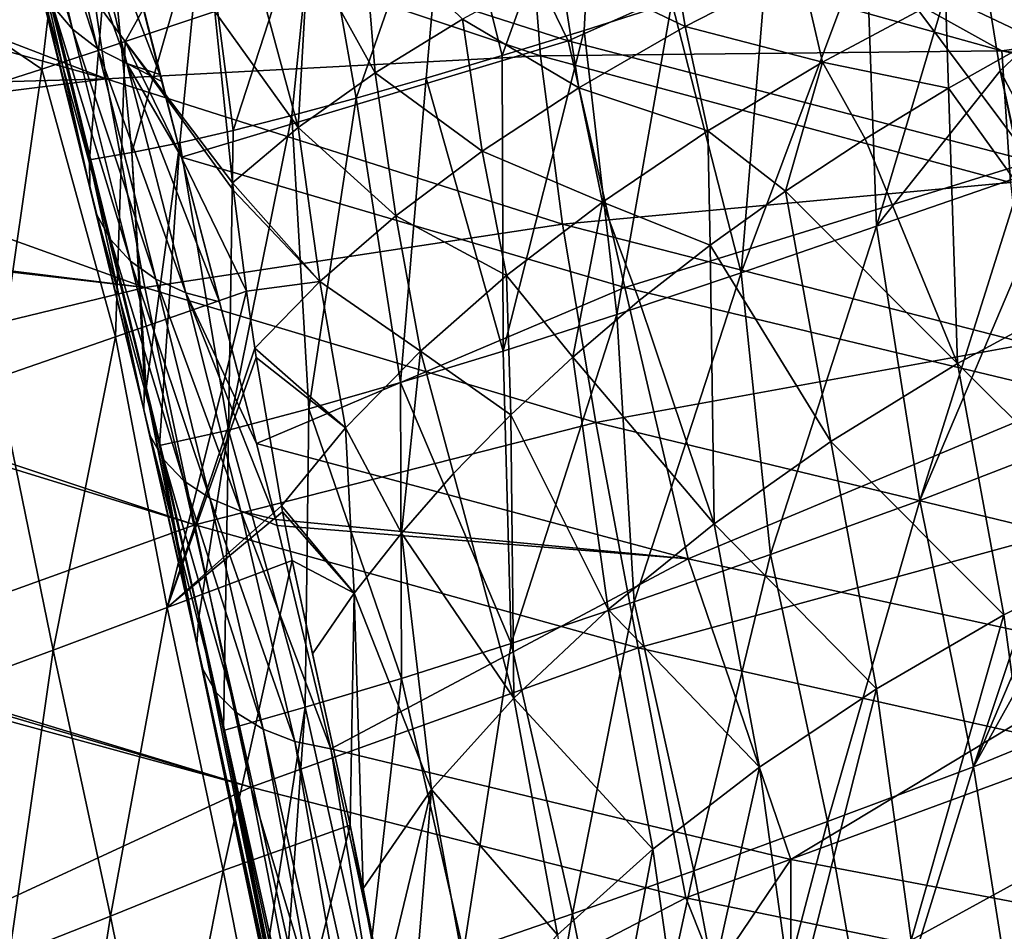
# Model space of a CAD drawing. Header units: metres. Extents: x -25 to 25, y -125 to 22.
# Tile 76 of 256: x -20.57 to -13.65, y -27.11 to -20.71. Entities that reach past the tile are written whole.
import ezdxf

# ---------------------------------------------------------------- set-up
doc = ezdxf.new("R2010")
doc.units = ezdxf.units.M
doc.layers.add('solid_500465', color=7, linetype='CONTINUOUS')

msp = doc.modelspace()

# ---------------------------------------------------------------- linework, layer by layer
at = {"layer": 'solid_500465'}
for points in [[(-20.692766, -19.106173, 13.404277), (-20.335728, -20.613768, 15.389064), (-20.197664, -20.775347, 15.230126)], [(-20.555746, -19.276665, 13.262897), (-20.692766, -19.106173, 13.404277), (-20.197664, -20.775347, 15.230126)], [(-17.563704, -19.424891, 27.46203), (-16.515165, -19.10829, 30.273106), (-17.179216, -20.961338, 28.554638)], [(-16.515165, -19.10829, 30.273106), (-16.604771, -20.784206, 30.090778), (-17.179216, -20.961338, 28.554638)], [(-16.515165, -19.10829, 30.273106), (-15.987821, -20.588179, 31.628696), (-16.604771, -20.784206, 30.090778)], [(-17.538073, -19.165718, 10.231566), (-19.899242, -19.836708, 13.22548), (-16.716639, -20.858299, 12.564669)], [(-14.746588, -19.983707, 9.797949), (-17.538073, -19.165718, 10.231566), (-16.716639, -20.858299, 12.564669)], [(-20.555746, -19.276665, 13.262897), (-20.197664, -20.775347, 15.230126), (-20.022451, -20.911512, 15.084558)], [(-20.382929, -19.422173, 13.133314), (-20.555746, -19.276665, 13.262897), (-20.022451, -20.911512, 15.084558)], [(-20.382929, -19.422173, 13.133314), (-20.022451, -20.911512, 15.084558), (-19.815575, -21.018002, 14.956916)], [(-20.179523, -19.538313, 13.019439), (-20.382929, -19.422173, 13.133314), (-19.815575, -21.018002, 14.956916)], [(-18.484579, -19.683804, 24.625015), (-17.563704, -19.424891, 27.46203), (-18.204878, -21.260292, 25.484079)], [(-17.563704, -19.424891, 27.46203), (-17.712461, -21.119991, 27.018803), (-18.204878, -21.260292, 25.484079)], [(-17.563704, -19.424891, 27.46203), (-17.179216, -20.961338, 28.554638), (-17.712461, -21.119991, 27.018803)], [(-20.179523, -19.538313, 13.019439), (-19.583097, -21.093124, 14.853202), (-19.899242, -19.836708, 13.22548)], [(-20.179523, -19.538313, 13.019439), (-19.815575, -21.018002, 14.956916), (-19.583097, -21.093124, 14.853202)], [(-19.276648, -19.884266, 21.765112), (-18.484579, -19.683804, 24.625015), (-19.069916, -21.486666, 22.416916)], [(-18.484579, -19.683804, 24.625015), (-18.656981, -21.38241, 23.950848), (-19.069916, -21.486666, 22.416916)], [(-18.484579, -19.683804, 24.625015), (-18.204878, -21.260292, 25.484079), (-18.656981, -21.38241, 23.950848)], [(-13.660701, -19.731491, 36.597664), (-13.468688, -20.867929, 37.09259), (-13.875026, -19.884281, 36.248363)], [(-13.660701, -19.731491, 36.597664), (-13.201337, -20.675962, 37.390736), (-13.468688, -20.867929, 37.09259)], [(-19.26137, -19.845181, 31.779615), (-20.311878, -20.197386, 28.996214), (-19.828127, -20.863216, 30.336273)], [(-19.432138, -21.674816, 15.5419), (-16.716639, -20.858299, 12.564669), (-19.899242, -19.836708, 13.22548)], [(-19.583097, -21.093124, 14.853202), (-19.432138, -21.674816, 15.5419), (-19.899242, -19.836708, 13.22548)], [(-19.26137, -19.845181, 31.779615), (-19.828127, -20.863216, 30.336273), (-19.198494, -20.651943, 31.964842)], [(-19.961176, -21.124516, 8.806397), (-23.09584, -19.920961, 9.421467), (-20.142683, -19.882565, 6.318374)], [(-16.910021, -20.963127, 5.865665), (-20.142683, -19.882565, 6.318374), (-16.985144, -20.001907, 3.35405)], [(-19.961176, -21.124516, 8.806397), (-20.142683, -19.882565, 6.318374), (-16.910021, -20.963127, 5.865665)], [(-19.939081, -20.025681, 18.885313), (-19.276648, -19.884266, 21.765112), (-19.779839, -21.642035, 19.347115)], [(-19.276648, -19.884266, 21.765112), (-19.444162, -21.573177, 20.881876), (-19.779839, -21.642035, 19.347115)], [(-19.276648, -19.884266, 21.765112), (-19.069916, -21.486666, 22.416916), (-19.444162, -21.573177, 20.881876)], [(-14.623403, -20.138378, 34.708542), (-13.875026, -19.884281, 36.248363), (-14.549782, -22.159679, 35.059395)], [(-13.875026, -19.884281, 36.248363), (-13.681828, -21.067635, 36.75806), (-14.549782, -22.159679, 35.059395)], [(-13.468688, -20.867929, 37.09259), (-13.681828, -21.067635, 36.75806), (-13.875026, -19.884281, 36.248363)], [(-23.03183, -20.264706, 10.006865), (-23.09584, -19.920961, 9.421467), (-19.961176, -21.124516, 8.806397)], [(-16.022562, -19.977644, 37.022938), (-16.773846, -20.336575, 36.178967), (-15.89387, -20.757284, 37.35376)], [(-14.746588, -19.983707, 9.797949), (-16.716639, -20.858299, 12.564669), (-13.46256, -21.70426, 12.027538)], [(-16.022562, -19.977644, 37.022938), (-15.89387, -20.757284, 37.35376), (-15.084311, -20.341232, 38.114021)], [(-11.906634, -20.659016, 9.439968), (-14.746588, -19.983707, 9.797949), (-13.46256, -21.70426, 12.027538)], [(-20.075733, -21.890869, 17.627464), (-20.489983, -20.031897, 15.897248), (-20.47736, -20.083578, 15.961033)], [(-20.484421, -20.235233, 15.726883), (-20.489983, -20.031897, 15.897248), (-20.075733, -21.890869, 17.627464)], [(-20.47736, -20.083578, 15.961033), (-19.939081, -20.025681, 18.885313), (-20.077345, -21.693411, 17.813084)], [(-19.939081, -20.025681, 18.885313), (-19.779839, -21.642035, 19.347115), (-20.077345, -21.693411, 17.813084)], [(-18.158854, -20.024931, 34.060524), (-18.541416, -20.232292, 33.379578), (-18.072165, -21.082901, 34.342205)], [(-18.158854, -20.024931, 34.060524), (-18.072165, -21.082901, 34.342205), (-17.458282, -20.705639, 35.28384)], [(-13.671029, -20.927471, 3.051451), (-16.985144, -20.001907, 3.35405), (-15.019625, -20.176283, 1.84681)], [(-16.910021, -20.963127, 5.865665), (-16.985144, -20.001907, 3.35405), (-13.671029, -20.927471, 3.051451)], [(-20.075733, -21.890869, 17.627464), (-20.47736, -20.083578, 15.961033), (-20.077345, -21.693411, 17.813084)], [(-13.14432, -20.10581, 39.750706), (-14.06524, -20.544298, 39.145523), (-13.433511, -20.845783, 39.818764)], [(-14.623403, -20.138378, 34.708542), (-14.549782, -22.159679, 35.059395), (-15.500242, -22.487328, 32.929527)], [(-15.327471, -20.372944, 33.168415), (-14.623403, -20.138378, 34.708542), (-15.500242, -22.487328, 32.929527)], [(-13.671029, -20.927471, 3.051451), (-15.019625, -20.176283, 1.84681), (-12.811064, -20.809795, 1.93685)], [(-13.643624, -20.398239, 1.174335), (-12.811064, -20.809795, 1.93685), (-15.019625, -20.176283, 1.84681)], [(-20.311878, -20.197386, 28.996214), (-21.246199, -20.489138, 26.171898), (-20.413607, -21.056013, 28.705984)], [(-20.484421, -20.235233, 15.726883), (-20.075733, -21.890869, 17.627464), (-20.026072, -22.079296, 17.439079)], [(-20.432322, -20.431831, 15.556396), (-20.484421, -20.235233, 15.726883), (-20.026072, -22.079296, 17.439079)], [(-20.311878, -20.197386, 28.996214), (-20.413607, -21.056013, 28.705984), (-19.828127, -20.863216, 30.336273)], [(-18.541416, -20.232292, 33.379578), (-18.888414, -20.441471, 32.680447), (-18.611774, -21.466425, 33.358715)], [(-18.541416, -20.232292, 33.379578), (-18.611774, -21.466425, 33.358715), (-18.072165, -21.082901, 34.342205)], [(-22.839466, -21.206022, 11.468748), (-23.03183, -20.264706, 10.006865), (-19.961176, -21.124516, 8.806397)], [(-16.773846, -20.336575, 36.178967), (-17.458282, -20.705639, 35.28384), (-16.640049, -21.18832, 36.53849)], [(-16.773846, -20.336575, 36.178967), (-16.640049, -21.18832, 36.53849), (-15.89387, -20.757284, 37.35376)], [(-15.987821, -20.588179, 31.628696), (-15.327471, -20.372944, 33.168415), (-15.500242, -22.487328, 32.929527)], [(-15.084311, -20.341232, 38.114021), (-15.89387, -20.757284, 37.35376), (-14.929922, -21.006392, 38.47781)], [(-15.084311, -20.341232, 38.114021), (-14.929922, -21.006392, 38.47781), (-14.06524, -20.544298, 39.145523)], [(-20.432322, -20.431831, 15.556396), (-20.026072, -22.079296, 17.439079), (-19.929979, -22.252522, 17.254097)], [(-20.335728, -20.613768, 15.389064), (-20.432322, -20.431831, 15.556396), (-19.929979, -22.252522, 17.254097)], [(-18.888414, -20.441471, 32.680447), (-19.198494, -20.651943, 31.964842), (-18.611774, -21.466425, 33.358715)], [(-21.246199, -20.489138, 26.171898), (-20.955284, -21.230488, 27.074633), (-20.413607, -21.056013, 28.705984)], [(-16.604771, -20.784206, 30.090778), (-15.987821, -20.588179, 31.628696), (-16.374573, -22.779871, 30.782475)], [(-15.987821, -20.588179, 31.628696), (-15.500242, -22.487328, 32.929527), (-16.374573, -22.779871, 30.782475)], [(-14.06524, -20.544298, 39.145523), (-14.929922, -21.006392, 38.47781), (-14.045758, -21.189686, 39.417126)], [(-14.06524, -20.544298, 39.145523), (-14.045758, -21.189686, 39.417126), (-13.433511, -20.845783, 39.818764)], [(-20.335728, -20.613768, 15.389064), (-19.929979, -22.252522, 17.254097), (-19.790596, -22.40489, 17.078552)], [(-20.197664, -20.775347, 15.230126), (-20.335728, -20.613768, 15.389064), (-19.790596, -22.40489, 17.078552)], [(-19.073196, -21.85523, 32.337936), (-19.198494, -20.651943, 31.964842), (-19.828127, -20.863216, 30.336273)], [(-18.611774, -21.466425, 33.358715), (-19.198494, -20.651943, 31.964842), (-19.073196, -21.85523, 32.337936)], [(-17.458282, -20.705639, 35.28384), (-18.072165, -21.082901, 34.342205), (-17.319147, -21.63201, 35.672714)], [(-17.458282, -20.705639, 35.28384), (-17.319147, -21.63201, 35.672714), (-16.640049, -21.18832, 36.53849)], [(-20.197664, -20.775347, 15.230126), (-19.790596, -22.40489, 17.078552), (-19.612471, -22.531429, 16.918182)], [(-20.022451, -20.911512, 15.084558), (-20.197664, -20.775347, 15.230126), (-19.612471, -22.531429, 16.918182)], [(-17.179216, -20.961338, 28.554638), (-16.604771, -20.784206, 30.090778), (-17.172352, -23.036942, 28.619534)], [(-16.604771, -20.784206, 30.090778), (-16.374573, -22.779871, 30.782475), (-17.172352, -23.036942, 28.619534)], [(-15.89387, -20.757284, 37.35376), (-16.640049, -21.18832, 36.53849), (-15.734643, -21.489393, 37.751831)], [(-15.89387, -20.757284, 37.35376), (-15.734643, -21.489393, 37.751831), (-14.929922, -21.006392, 38.47781)], [(-13.671029, -20.927471, 3.051451), (-12.811064, -20.809795, 1.93685), (-10.442928, -21.372595, 2.01413)], [(-19.896008, -22.936262, 30.214615), (-19.828127, -20.863216, 30.336273), (-20.413607, -21.056013, 28.705984)], [(-18.974794, -22.615944, 32.637993), (-19.828127, -20.863216, 30.336273), (-19.896008, -22.936262, 30.214615)], [(-19.066624, -21.910036, 32.357822), (-19.828127, -20.863216, 30.336273), (-18.974794, -22.615944, 32.637993)], [(-19.073196, -21.85523, 32.337936), (-19.828127, -20.863216, 30.336273), (-19.066624, -21.910036, 32.357822)], [(-19.432138, -21.674816, 15.5419), (-16.318096, -22.5909, 14.832857), (-16.716639, -20.858299, 12.564669)], [(-16.318096, -22.5909, 14.832857), (-13.46256, -21.70426, 12.027538), (-16.716639, -20.858299, 12.564669)], [(-13.433511, -20.845783, 39.818764), (-14.045758, -21.189686, 39.417126), (-13.025482, -22.607882, 40.955833)], [(-13.468688, -20.867929, 37.09259), (-13.228923, -21.934633, 37.708942), (-13.681828, -21.067635, 36.75806)], [(-20.022451, -20.911512, 15.084558), (-19.612471, -22.531429, 16.918182), (-19.401417, -22.628004, 16.778219)], [(-19.815575, -21.018002, 14.956916), (-20.022451, -20.911512, 15.084558), (-19.401417, -22.628004, 16.778219)], [(-13.609803, -21.853172, 5.492774), (-16.910021, -20.963127, 5.865665), (-13.671029, -20.927471, 3.051451)], [(-10.301794, -21.651251, 2.814821), (-13.671029, -20.927471, 3.051451), (-10.442928, -21.372595, 2.01413)], [(-13.609803, -21.853172, 5.492774), (-13.671029, -20.927471, 3.051451), (-10.301794, -21.651251, 2.814821)], [(-16.755293, -22.145828, 8.27793), (-19.961176, -21.124516, 8.806397), (-16.910021, -20.963127, 5.865665)], [(-19.815575, -21.018002, 14.956916), (-19.432138, -21.674816, 15.5419), (-19.570293, -21.142765, 14.913433)], [(-19.815575, -21.018002, 14.956916), (-19.16433, -22.691465, 16.663233), (-19.432138, -21.674816, 15.5419)], [(-19.815575, -21.018002, 14.956916), (-19.570293, -21.142765, 14.913433), (-19.583097, -21.093124, 14.853202)], [(-19.815575, -21.018002, 14.956916), (-19.401417, -22.628004, 16.778219), (-19.16433, -22.691465, 16.663233)], [(-17.712461, -21.119991, 27.018803), (-17.179216, -20.961338, 28.554638), (-17.172352, -23.036942, 28.619534)], [(-16.755293, -22.145828, 8.27793), (-16.910021, -20.963127, 5.865665), (-13.609803, -21.853172, 5.492774)], [(-14.929922, -21.006392, 38.47781), (-15.734643, -21.489393, 37.751831), (-15.18922, -21.914574, 38.531448)], [(-14.929922, -21.006392, 38.47781), (-15.18922, -21.914574, 38.531448), (-14.631382, -21.546276, 38.987587)], [(-14.929922, -21.006392, 38.47781), (-14.631382, -21.546276, 38.987587), (-14.045758, -21.189686, 39.417126)], [(-20.727194, -23.22459, 27.763535), (-20.413607, -21.056013, 28.705984), (-20.955284, -21.230488, 27.074633)], [(-19.896008, -22.936262, 30.214615), (-20.413607, -21.056013, 28.705984), (-20.727194, -23.22459, 27.763535)], [(-18.072165, -21.082901, 34.342205), (-18.611774, -21.466425, 33.358715), (-17.927469, -22.086025, 34.760933)], [(-18.072165, -21.082901, 34.342205), (-17.927469, -22.086025, 34.760933), (-17.319147, -21.63201, 35.672714)], [(-13.681828, -21.067635, 36.75806), (-13.528547, -21.80592, 37.161972), (-14.549782, -22.159679, 35.059395)], [(-13.681828, -21.067635, 36.75806), (-13.43965, -22.179995, 37.395477), (-13.528547, -21.80592, 37.161972)], [(-13.228923, -21.934633, 37.708942), (-13.43965, -22.179995, 37.395477), (-13.681828, -21.067635, 36.75806)], [(-22.781151, -21.478865, 11.860714), (-22.839466, -21.206022, 11.468748), (-19.961176, -21.124516, 8.806397)], [(-19.68821, -22.589815, 11.162611), (-22.781151, -21.478865, 11.860714), (-19.961176, -21.124516, 8.806397)], [(-19.68821, -22.589815, 11.162611), (-19.961176, -21.124516, 8.806397), (-16.755293, -22.145828, 8.27793)], [(-19.583097, -21.093124, 14.853202), (-19.570293, -21.142765, 14.913433), (-19.432138, -21.674816, 15.5419)], [(-18.204878, -21.260292, 25.484079), (-17.712461, -21.119991, 27.018803), (-17.893158, -23.258175, 26.441999)], [(-17.712461, -21.119991, 27.018803), (-17.172352, -23.036942, 28.619534), (-17.893158, -23.258175, 26.441999)], [(-16.640049, -21.18832, 36.53849), (-17.319147, -21.63201, 35.672714), (-16.475719, -21.990585, 36.971909)], [(-16.640049, -21.18832, 36.53849), (-16.475719, -21.990585, 36.971909), (-15.734643, -21.489393, 37.751831)], [(-14.045758, -21.189686, 39.417126), (-14.631382, -21.546276, 38.987587), (-13.98207, -23.124332, 40.309841)], [(-14.045758, -21.189686, 39.417126), (-13.98207, -23.124332, 40.309841), (-13.025482, -22.607882, 40.955833)], [(-18.656981, -21.38241, 23.950848), (-18.204878, -21.260292, 25.484079), (-18.536568, -23.443203, 24.251169)], [(-18.204878, -21.260292, 25.484079), (-17.893158, -23.258175, 26.441999), (-18.536568, -23.443203, 24.251169)], [(-18.656981, -21.38241, 23.950848), (-18.536568, -23.443203, 24.251169), (-19.102158, -23.591665, 22.04834)], [(-19.069916, -21.486666, 22.416916), (-18.656981, -21.38241, 23.950848), (-19.102158, -23.591665, 22.04834)], [(-22.615511, -22.228674, 12.875451), (-22.781151, -21.478865, 11.860714), (-19.68821, -22.589815, 11.162611)], [(-19.444162, -21.573177, 20.881876), (-19.069916, -21.486666, 22.416916), (-19.102158, -23.591665, 22.04834)], [(-18.611774, -21.466425, 33.358715), (-19.073196, -21.85523, 32.337936), (-18.461311, -22.54804, 33.807652)], [(-18.611774, -21.466425, 33.358715), (-18.461311, -22.54804, 33.807652), (-17.927469, -22.086025, 34.760933)], [(-15.734643, -21.489393, 37.751831), (-16.475719, -21.990585, 36.971909), (-15.718111, -22.293596, 38.050011)], [(-15.734643, -21.489393, 37.751831), (-15.718111, -22.293596, 38.050011), (-15.18922, -21.914574, 38.531448)], [(-19.68047, -23.300909, 19.470451), (-19.779839, -21.642035, 19.347115), (-19.444162, -21.573177, 20.881876)], [(-19.68047, -23.300909, 19.470451), (-19.444162, -21.573177, 20.881876), (-19.585632, -23.701473, 19.854694)], [(-19.444162, -21.573177, 20.881876), (-19.102158, -23.591665, 22.04834), (-19.585632, -23.701473, 19.854694)], [(-14.631382, -21.546276, 38.987587), (-15.18922, -21.914574, 38.531448), (-13.98207, -23.124332, 40.309841)], [(-19.690834, -23.257555, 19.428234), (-20.077345, -21.693411, 17.813084), (-19.779839, -21.642035, 19.347115)], [(-19.68047, -23.300909, 19.470451), (-19.690834, -23.257555, 19.428234), (-19.779839, -21.642035, 19.347115)], [(-17.319147, -21.63201, 35.672714), (-17.927469, -22.086025, 34.760933), (-17.149469, -22.507257, 36.142361)], [(-17.319147, -21.63201, 35.672714), (-17.149469, -22.507257, 36.142361), (-16.475719, -21.990585, 36.971909)], [(-19.696373, -23.449335, 19.225906), (-20.077345, -21.693411, 17.813084), (-19.690834, -23.257555, 19.428234)], [(-20.075733, -21.890869, 17.627464), (-20.077345, -21.693411, 17.813084), (-19.696373, -23.449335, 19.225906)], [(-18.905371, -23.68605, 17.675381), (-16.318096, -22.5909, 14.832857), (-19.432138, -21.674816, 15.5419)], [(-19.16433, -22.691465, 16.663233), (-18.905371, -23.68605, 17.675381), (-19.432138, -21.674816, 15.5419)], [(-16.318096, -22.5909, 14.832857), (-13.137248, -23.353712, 14.260169), (-13.46256, -21.70426, 12.027538)], [(-14.24597, -24.087391, 36.001411), (-14.549782, -22.159679, 35.059395), (-13.528547, -21.80592, 37.161972)], [(-14.24597, -24.087391, 36.001411), (-13.528547, -21.80592, 37.161972), (-13.43965, -22.179995, 37.395477)], [(-20.075733, -21.890869, 17.627464), (-19.696373, -23.449335, 19.225906), (-19.650692, -23.633368, 19.021591)], [(-20.026072, -22.079296, 17.439079), (-20.075733, -21.890869, 17.627464), (-19.650692, -23.633368, 19.021591)], [(-18.461311, -22.54804, 33.807652), (-19.073196, -21.85523, 32.337936), (-19.066624, -21.910036, 32.357822)], [(-18.461311, -22.54804, 33.807652), (-19.066624, -21.910036, 32.357822), (-18.974794, -22.615944, 32.637993)], [(-13.483733, -22.986965, 7.842694), (-16.755293, -22.145828, 8.27793), (-13.609803, -21.853172, 5.492774)], [(-15.18922, -21.914574, 38.531448), (-15.718111, -22.293596, 38.050011), (-14.87213, -23.672972, 39.597935)], [(-15.18922, -21.914574, 38.531448), (-14.87213, -23.672972, 39.597935), (-13.98207, -23.124332, 40.309841)], [(-16.475719, -21.990585, 36.971909), (-17.149469, -22.507257, 36.142361), (-16.684402, -23.079891, 37.016445)], [(-16.475719, -21.990585, 36.971909), (-16.684402, -23.079891, 37.016445), (-16.216892, -22.682362, 37.544575)], [(-16.475719, -21.990585, 36.971909), (-16.216892, -22.682362, 37.544575), (-15.718111, -22.293596, 38.050011)], [(-20.026072, -22.079296, 17.439079), (-19.650692, -23.633368, 19.021591), (-19.55566, -23.802135, 18.821129)], [(-19.929979, -22.252522, 17.254097), (-20.026072, -22.079296, 17.439079), (-19.55566, -23.802135, 18.821129)], [(-17.927469, -22.086025, 34.760933), (-18.461311, -22.54804, 33.807652), (-17.752209, -23.03669, 35.267509)], [(-17.927469, -22.086025, 34.760933), (-17.752209, -23.03669, 35.267509), (-17.149469, -22.507257, 36.142361)], [(-16.52273, -23.537933, 10.570482), (-19.68821, -22.589815, 11.162611), (-16.755293, -22.145828, 8.27793)], [(-16.52273, -23.537933, 10.570482), (-16.755293, -22.145828, 8.27793), (-13.483733, -22.986965, 7.842694)], [(-15.296247, -24.465277, 33.647968), (-15.500242, -22.487328, 32.929527), (-14.549782, -22.159679, 35.059395)], [(-14.24597, -24.087391, 36.001411), (-15.296247, -24.465277, 33.647968), (-14.549782, -22.159679, 35.059395)], [(-13.100912, -23.644392, 38.33353), (-14.24597, -24.087391, 36.001411), (-13.43965, -22.179995, 37.395477)], [(-22.609924, -22.253408, 12.907484), (-22.615511, -22.228674, 12.875451), (-19.68821, -22.589815, 11.162611)], [(-22.381668, -23.243816, 14.124526), (-22.609924, -22.253408, 12.907484), (-19.68821, -22.589815, 11.162611)], [(-19.929979, -22.252522, 17.254097), (-19.55566, -23.802135, 18.821129), (-19.41456, -23.949814, 18.631441)], [(-19.790596, -22.40489, 17.078552), (-19.929979, -22.252522, 17.254097), (-19.41456, -23.949814, 18.631441)], [(-15.718111, -22.293596, 38.050011), (-16.216892, -22.682362, 37.544575), (-15.691109, -24.250139, 38.82515)], [(-15.718111, -22.293596, 38.050011), (-15.691109, -24.250139, 38.82515), (-14.87213, -23.672972, 39.597935)], [(-19.790596, -22.40489, 17.078552), (-19.41456, -23.949814, 18.631441), (-19.232267, -24.071301, 18.45908)], [(-19.612471, -22.531429, 16.918182), (-19.790596, -22.40489, 17.078552), (-19.232267, -24.071301, 18.45908)], [(-19.612471, -22.531429, 16.918182), (-19.232267, -24.071301, 18.45908), (-19.015072, -24.162401, 18.309994)], [(-19.401417, -22.628004, 16.778219), (-19.612471, -22.531429, 16.918182), (-19.015072, -24.162401, 18.309994)], [(-17.149469, -22.507257, 36.142361), (-17.752209, -23.03669, 35.267509), (-17.119478, -23.485203, 36.466919)], [(-17.149469, -22.507257, 36.142361), (-17.119478, -23.485203, 36.466919), (-16.684402, -23.079891, 37.016445)], [(-16.253569, -24.79981, 31.274433), (-16.374573, -22.779871, 30.782475), (-15.500242, -22.487328, 32.929527)], [(-15.296247, -24.465277, 33.647968), (-16.253569, -24.79981, 31.274433), (-15.500242, -22.487328, 32.929527)], [(-19.338425, -24.257706, 13.369355), (-22.381668, -23.243816, 14.124526), (-19.68821, -22.589815, 11.162611)], [(-19.338425, -24.257706, 13.369355), (-19.68821, -22.589815, 11.162611), (-16.52273, -23.537933, 10.570482)], [(-18.461311, -22.54804, 33.807652), (-18.974794, -22.615944, 32.637993), (-18.916594, -23.016758, 32.817406)], [(-18.461311, -22.54804, 33.807652), (-18.916594, -23.016758, 32.817406), (-18.280254, -23.576168, 34.351673)], [(-18.905371, -23.68605, 17.675381), (-15.872717, -24.497589, 16.942705), (-16.318096, -22.5909, 14.832857)], [(-18.461311, -22.54804, 33.807652), (-18.280254, -23.576168, 34.351673), (-17.752209, -23.03669, 35.267509)], [(-15.872717, -24.497589, 16.942705), (-13.137248, -23.353712, 14.260169), (-16.318096, -22.5909, 14.832857)], [(-13.025482, -22.607882, 40.955833), (-13.98207, -23.124332, 40.309841), (-12.697566, -24.405996, 42.064022)], [(-18.974794, -22.615944, 32.637993), (-19.896008, -22.936262, 30.214615), (-19.533501, -24.837839, 31.349949)], [(-18.916594, -23.016758, 32.817406), (-18.974794, -22.615944, 32.637993), (-19.533501, -24.837839, 31.349949)], [(-19.401417, -22.628004, 16.778219), (-18.905371, -23.68605, 17.675381), (-19.16433, -22.691465, 16.663233)], [(-19.401417, -22.628004, 16.778219), (-18.770201, -24.221163, 18.190474), (-18.905371, -23.68605, 17.675381)], [(-19.401417, -22.628004, 16.778219), (-19.015072, -24.162401, 18.309994), (-18.770201, -24.221163, 18.190474)], [(-16.216892, -22.682362, 37.544575), (-16.684402, -23.079891, 37.016445), (-15.691109, -24.250139, 38.82515)], [(-17.117403, -25.090549, 28.882446), (-17.172352, -23.036942, 28.619534), (-16.374573, -22.779871, 30.782475)], [(-16.253569, -24.79981, 31.274433), (-17.117403, -25.090549, 28.882446), (-16.374573, -22.779871, 30.782475)], [(-19.896008, -22.936262, 30.214615), (-20.727194, -23.22459, 27.763535), (-20.332195, -25.138102, 29.04147)], [(-19.896008, -22.936262, 30.214615), (-20.332195, -25.138102, 29.04147), (-19.533501, -24.837839, 31.349949)], [(-18.906803, -23.08111, 32.847691), (-18.916594, -23.016758, 32.817406), (-19.533501, -24.837839, 31.349949)], [(-18.280254, -23.576168, 34.351673), (-18.916594, -23.016758, 32.817406), (-18.906803, -23.08111, 32.847691)], [(-13.294329, -24.31864, 10.082909), (-16.52273, -23.537933, 10.570482), (-13.483733, -22.986965, 7.842694)], [(-18.729675, -24.123653, 33.399223), (-18.906803, -23.08111, 32.847691), (-19.533501, -24.837839, 31.349949)], [(-18.280254, -23.576168, 34.351673), (-18.906803, -23.08111, 32.847691), (-18.729675, -24.123653, 33.399223)], [(-17.752209, -23.03669, 35.267509), (-18.280254, -23.576168, 34.351673), (-17.887682, -24.315248, 35.308891)], [(-17.117403, -25.090549, 28.882446), (-17.893158, -23.258175, 26.441999), (-17.172352, -23.036942, 28.619534)], [(-17.752209, -23.03669, 35.267509), (-17.887682, -24.315248, 35.308891), (-17.52096, -23.897316, 35.897301)], [(-17.752209, -23.03669, 35.267509), (-17.52096, -23.897316, 35.897301), (-17.119478, -23.485203, 36.466919)], [(-16.684402, -23.079891, 37.016445), (-17.119478, -23.485203, 36.466919), (-16.434454, -24.852179, 37.996506)], [(-16.684402, -23.079891, 37.016445), (-16.434454, -24.852179, 37.996506), (-15.691109, -24.250139, 38.82515)], [(-13.98207, -23.124332, 40.309841), (-14.87213, -23.672972, 39.597935), (-13.656746, -24.890928, 41.41346)], [(-13.98207, -23.124332, 40.309841), (-13.656746, -24.890928, 41.41346), (-12.697566, -24.405996, 42.064022)], [(-20.727194, -23.22459, 27.763535), (-21.047436, -25.400423, 26.715603), (-20.332195, -25.138102, 29.04147)], [(-22.362532, -23.324999, 14.218934), (-22.381668, -23.243816, 14.124526), (-19.338425, -24.257706, 13.369355)], [(-19.696373, -23.449335, 19.225906), (-19.690834, -23.257555, 19.428234), (-19.323175, -25.093224, 20.73353)], [(-19.323175, -25.093224, 20.73353), (-19.690834, -23.257555, 19.428234), (-19.68047, -23.300909, 19.470451)], [(-19.323175, -25.093224, 20.73353), (-19.68047, -23.300909, 19.470451), (-19.585632, -23.701473, 19.854694)], [(-17.887222, -25.337063, 26.473635), (-18.536568, -23.443203, 24.251169), (-17.893158, -23.258175, 26.441999)], [(-17.117403, -25.090549, 28.882446), (-17.887222, -25.337063, 26.473635), (-17.893158, -23.258175, 26.441999)], [(-21.932608, -25.192648, 16.218628), (-22.362532, -23.324999, 14.218934), (-19.338425, -24.257706, 13.369355)], [(-15.872717, -24.497589, 16.942705), (-12.774205, -25.173958, 16.346769), (-13.137248, -23.353712, 14.260169)], [(-19.696373, -23.449335, 19.225906), (-19.323175, -25.093224, 20.73353), (-19.281418, -25.271793, 20.513924)], [(-19.650692, -23.633368, 19.021591), (-19.696373, -23.449335, 19.225906), (-19.281418, -25.271793, 20.513924)], [(-18.562496, -25.538906, 24.049633), (-19.102158, -23.591665, 22.04834), (-18.536568, -23.443203, 24.251169)], [(-17.887222, -25.337063, 26.473635), (-18.562496, -25.538906, 24.049633), (-18.536568, -23.443203, 24.251169)], [(-17.119478, -23.485203, 36.466919), (-17.52096, -23.897316, 35.897301), (-17.097609, -25.47543, 37.117039)], [(-17.119478, -23.485203, 36.466919), (-17.097609, -25.47543, 37.117039), (-16.434454, -24.852179, 37.996506)], [(-16.224943, -25.122519, 12.72678), (-19.338425, -24.257706, 13.369355), (-16.52273, -23.537933, 10.570482)], [(-18.280254, -23.576168, 34.351673), (-18.729675, -24.123653, 33.399223), (-18.218487, -24.738018, 34.702988)], [(-18.280254, -23.576168, 34.351673), (-18.218487, -24.738018, 34.702988), (-17.887682, -24.315248, 35.308891)], [(-16.224943, -25.122519, 12.72678), (-16.52273, -23.537933, 10.570482), (-13.294329, -24.31864, 10.082909)], [(-19.650692, -23.633368, 19.021591), (-19.281418, -25.271793, 20.513924), (-19.18741, -25.435249, 20.298744)], [(-19.55566, -23.802135, 18.821129), (-19.650692, -23.633368, 19.021591), (-19.18741, -25.435249, 20.298744)], [(-19.311163, -24.906038, 20.949574), (-19.585632, -23.701473, 19.854694), (-19.102158, -23.591665, 22.04834)], [(-19.136379, -25.702026, 21.640005), (-19.311163, -24.906038, 20.949574), (-19.102158, -23.591665, 22.04834)], [(-18.562496, -25.538906, 24.049633), (-19.136379, -25.702026, 21.640005), (-19.102158, -23.591665, 22.04834)], [(-13.868314, -25.956863, 37.208221), (-14.24597, -24.087391, 36.001411), (-13.100912, -23.644392, 38.33353)], [(-13.030122, -23.984001, 38.545738), (-13.868314, -25.956863, 37.208221), (-13.100912, -23.644392, 38.33353)], [(-19.323175, -25.093224, 20.73353), (-19.585632, -23.701473, 19.854694), (-19.311163, -24.906038, 20.949574)], [(-18.770201, -24.221163, 18.190474), (-15.872717, -24.497589, 16.942705), (-18.905371, -23.68605, 17.675381)], [(-14.87213, -23.672972, 39.597935), (-15.691109, -24.250139, 38.82515), (-14.550217, -25.410048, 40.698219)], [(-14.87213, -23.672972, 39.597935), (-14.550217, -25.410048, 40.698219), (-13.656746, -24.890928, 41.41346)], [(-19.55566, -23.802135, 18.821129), (-19.18741, -25.435249, 20.298744), (-19.044573, -25.577648, 20.095821)], [(-19.41456, -23.949814, 18.631441), (-19.55566, -23.802135, 18.821129), (-19.044573, -25.577648, 20.095821)], [(-17.52096, -23.897316, 35.897301), (-17.887682, -24.315248, 35.308891), (-17.097609, -25.47543, 37.117039)], [(-19.41456, -23.949814, 18.631441), (-19.044573, -25.577648, 20.095821), (-18.858101, -25.693808, 19.912537)], [(-19.232267, -24.071301, 18.45908), (-19.41456, -23.949814, 18.631441), (-18.858101, -25.693808, 19.912537)], [(-13.030122, -23.984001, 38.545738), (-12.960078, -24.331812, 38.762375), (-13.868314, -25.956863, 37.208221)], [(-18.729675, -24.123653, 33.399223), (-19.533501, -24.837839, 31.349949), (-18.72168, -24.166002, 33.424232)], [(-19.232267, -24.071301, 18.45908), (-18.858101, -25.693808, 19.912537), (-18.634779, -25.779503, 19.75556)], [(-19.015072, -24.162401, 18.309994), (-19.232267, -24.071301, 18.45908), (-18.634779, -25.779503, 19.75556)], [(-18.218487, -24.738018, 34.702988), (-18.729675, -24.123653, 33.399223), (-18.72168, -24.166002, 33.424232)], [(-14.894329, -26.342619, 34.930103), (-15.296247, -24.465277, 33.647968), (-14.24597, -24.087391, 36.001411)], [(-14.894329, -26.342619, 34.930103), (-14.24597, -24.087391, 36.001411), (-13.868314, -25.956863, 37.208221)], [(-18.72168, -24.166002, 33.424232), (-19.533501, -24.837839, 31.349949), (-18.654579, -24.508158, 33.634335)], [(-19.015072, -24.162401, 18.309994), (-18.382744, -25.831566, 19.63056), (-18.759619, -24.263529, 18.230423)], [(-19.015072, -24.162401, 18.309994), (-18.634779, -25.779503, 19.75556), (-18.382744, -25.831566, 19.63056)], [(-19.015072, -24.162401, 18.309994), (-18.759619, -24.263529, 18.230423), (-18.770201, -24.221163, 18.190474)], [(-18.218487, -24.738018, 34.702988), (-18.72168, -24.166002, 33.424232), (-18.654579, -24.508158, 33.634335)], [(-18.945269, -26.101423, 15.417092), (-21.932608, -25.192648, 16.218628), (-19.338425, -24.257706, 13.369355)], [(-18.945269, -26.101423, 15.417092), (-19.338425, -24.257706, 13.369355), (-16.224943, -25.122519, 12.72678)], [(-18.770201, -24.221163, 18.190474), (-18.759619, -24.263529, 18.230423), (-15.872717, -24.497589, 16.942705)], [(-18.759619, -24.263529, 18.230423), (-18.382744, -25.831566, 19.63056), (-15.872717, -24.497589, 16.942705)], [(-15.691109, -24.250139, 38.82515), (-16.434454, -24.852179, 37.996506), (-15.373399, -25.959852, 39.923332)], [(-15.691109, -24.250139, 38.82515), (-15.373399, -25.959852, 39.923332), (-14.550217, -25.410048, 40.698219)], [(-17.887682, -24.315248, 35.308891), (-18.218487, -24.738018, 34.702988), (-17.676022, -26.116234, 36.191772)], [(-17.887682, -24.315248, 35.308891), (-17.676022, -26.116234, 36.191772), (-17.097609, -25.47543, 37.117039)], [(-13.051949, -25.834459, 12.197791), (-16.224943, -25.122519, 12.72678), (-13.294329, -24.31864, 10.082909)], [(-12.960078, -24.331812, 38.762375), (-12.749725, -25.499233, 39.472137), (-13.868314, -25.956863, 37.208221)], [(-12.697566, -24.405996, 42.064022), (-13.656746, -24.890928, 41.41346), (-13.414249, -26.687111, 42.481468)], [(-15.833929, -26.687613, 32.633842), (-16.253569, -24.79981, 31.274433), (-15.296247, -24.465277, 33.647968)], [(-15.833929, -26.687613, 32.633842), (-15.296247, -24.465277, 33.647968), (-14.894329, -26.342619, 34.930103)], [(-18.654579, -24.508158, 33.634335), (-19.533501, -24.837839, 31.349949), (-19.140291, -26.686945, 32.649784)], [(-18.654579, -24.508158, 33.634335), (-19.140291, -26.686945, 32.649784), (-18.247644, -26.366486, 34.940907)], [(-18.654579, -24.508158, 33.634335), (-18.247644, -26.366486, 34.940907), (-18.512018, -25.164524, 34.08123)], [(-18.218487, -24.738018, 34.702988), (-18.654579, -24.508158, 33.634335), (-18.512018, -25.164524, 34.08123)], [(-15.872717, -24.497589, 16.942705), (-18.382744, -25.831566, 19.63056), (-15.152988, -26.609953, 18.828426)], [(-15.872717, -24.497589, 16.942705), (-15.152988, -26.609953, 18.828426), (-12.774205, -25.173958, 16.346769)], [(-18.218487, -24.738018, 34.702988), (-18.512018, -25.164524, 34.08123), (-18.247644, -26.366486, 34.940907)], [(-18.218487, -24.738018, 34.702988), (-18.247644, -26.366486, 34.940907), (-18.156387, -26.812716, 35.254509)], [(-18.218487, -24.738018, 34.702988), (-18.156387, -26.812716, 35.254509), (-17.676022, -26.116234, 36.191772)], [(-16.686659, -26.991528, 30.320805), (-17.117403, -25.090549, 28.882446), (-16.253569, -24.79981, 31.274433)], [(-16.686659, -26.991528, 30.320805), (-16.253569, -24.79981, 31.274433), (-15.833929, -26.687613, 32.633842)], [(-19.533501, -24.837839, 31.349949), (-20.332195, -25.138102, 29.04147), (-19.930637, -27.005775, 30.409294)], [(-19.533501, -24.837839, 31.349949), (-19.930637, -27.005775, 30.409294), (-19.140291, -26.686945, 32.649784)], [(-16.434454, -24.852179, 37.996506), (-17.097609, -25.47543, 37.117039), (-16.121712, -26.536842, 39.093822)], [(-16.434454, -24.852179, 37.996506), (-16.121712, -26.536842, 39.093822), (-15.373399, -25.959852, 39.923332)], [(-13.656746, -24.890928, 41.41346), (-14.550217, -25.410048, 40.698219), (-14.307591, -27.175943, 41.760551)], [(-13.656746, -24.890928, 41.41346), (-14.307591, -27.175943, 41.760551), (-13.414249, -26.687111, 42.481468)], [(-19.323175, -25.093224, 20.73353), (-19.311163, -24.906038, 20.949574), (-18.442148, -29.241129, 24.310392)], [(-18.442148, -29.241129, 24.310392), (-19.311163, -24.906038, 20.949574), (-19.136379, -25.702026, 21.640005)], [(-19.323175, -25.093224, 20.73353), (-18.442148, -29.241129, 24.310392), (-18.420494, -29.40398, 24.106882)], [(-19.281418, -25.271793, 20.513924), (-19.323175, -25.093224, 20.73353), (-18.420494, -29.40398, 24.106882)], [(-17.452063, -27.254055, 27.992355), (-17.887222, -25.337063, 26.473635), (-17.117403, -25.090549, 28.882446)], [(-17.452063, -27.254055, 27.992355), (-17.117403, -25.090549, 28.882446), (-16.686659, -26.991528, 30.320805)], [(-20.332195, -25.138102, 29.04147), (-21.047436, -25.400423, 26.715603), (-20.642742, -27.288065, 28.1523)], [(-20.332195, -25.138102, 29.04147), (-20.642742, -27.288065, 28.1523), (-19.930637, -27.005775, 30.409294)], [(-15.890523, -26.878138, 14.736165), (-18.945269, -26.101423, 15.417092), (-16.224943, -25.122519, 12.72678)], [(-15.890523, -26.878138, 14.736165), (-16.224943, -25.122519, 12.72678), (-13.051949, -25.834459, 12.197791)], [(-21.924974, -25.227406, 16.253117), (-21.932608, -25.192648, 16.218628), (-18.945269, -26.101423, 15.417092)], [(-21.911224, -25.290155, 16.315145), (-21.924974, -25.227406, 16.253117), (-18.945269, -26.101423, 15.417092)], [(-12.774205, -25.173958, 16.346769), (-15.152988, -26.609953, 18.828426), (-11.852651, -27.237392, 18.181829)], [(-21.911224, -25.290155, 16.315145), (-18.945269, -26.101423, 15.417092), (-21.495625, -27.279869, 18.138042)], [(-19.281418, -25.271793, 20.513924), (-18.420494, -29.40398, 24.106882), (-18.354433, -29.556574, 23.904999)], [(-19.18741, -25.435249, 20.298744), (-19.281418, -25.271793, 20.513924), (-18.354433, -29.556574, 23.904999)], [(-18.129684, -27.474878, 25.649862), (-18.562496, -25.538906, 24.049633), (-17.887222, -25.337063, 26.473635)], [(-18.129684, -27.474878, 25.649862), (-17.887222, -25.337063, 26.473635), (-17.452063, -27.254055, 27.992355)], [(-19.18741, -25.435249, 20.298744), (-18.354433, -29.556574, 23.904999), (-18.245975, -29.694269, 23.710878)], [(-19.044573, -25.577648, 20.095821), (-19.18741, -25.435249, 20.298744), (-18.245975, -29.694269, 23.710878)], [(-14.550217, -25.410048, 40.698219), (-15.373399, -25.959852, 39.923332), (-15.131331, -27.69739, 40.981262)], [(-14.550217, -25.410048, 40.698219), (-15.131331, -27.69739, 40.981262), (-14.307591, -27.175943, 41.760551)], [(-17.097609, -25.47543, 37.117039), (-17.676022, -26.116234, 36.191772), (-16.790577, -27.137512, 38.214722)], [(-17.097609, -25.47543, 37.117039), (-16.790577, -27.137512, 38.214722), (-16.121712, -26.536842, 39.093822)], [(-13.868314, -25.956863, 37.208221), (-12.749725, -25.499233, 39.472137), (-13.574442, -27.823811, 38.354893)], [(-18.817707, -27.171717, 22.902517), (-19.136379, -25.702026, 21.640005), (-18.562496, -25.538906, 24.049633)], [(-19.044573, -25.577648, 20.095821), (-18.245975, -29.694269, 23.710878), (-18.098419, -29.812881, 23.530424)], [(-18.858101, -25.693808, 19.912537), (-19.044573, -25.577648, 20.095821), (-18.098419, -29.812881, 23.530424)], [(-18.817707, -27.171717, 22.902517), (-18.562496, -25.538906, 24.049633), (-18.713865, -27.658129, 23.316822)], [(-18.713865, -27.658129, 23.316822), (-18.562496, -25.538906, 24.049633), (-18.129684, -27.474878, 25.649862)], [(-18.442148, -29.241129, 24.310392), (-19.136379, -25.702026, 21.640005), (-18.817707, -27.171717, 22.902517)], [(-18.858101, -25.693808, 19.912537), (-18.098419, -29.812881, 23.530424), (-17.916248, -29.908804, 23.369122)], [(-18.634779, -25.779503, 19.75556), (-18.858101, -25.693808, 19.912537), (-17.916248, -29.908804, 23.369122)], [(-18.634779, -25.779503, 19.75556), (-17.705002, -29.979122, 23.231874), (-18.382744, -25.831566, 19.63056)], [(-18.634779, -25.779503, 19.75556), (-17.916248, -29.908804, 23.369122), (-17.705002, -29.979122, 23.231874)], [(-18.382744, -25.831566, 19.63056), (-17.468111, -30.035843, 23.134401), (-15.152988, -26.609953, 18.828426)], [(-17.705002, -29.979122, 23.231874), (-17.468111, -30.035843, 23.134401), (-18.382744, -25.831566, 19.63056)], [(-12.779943, -27.517385, 14.17575), (-15.890523, -26.878138, 14.736165), (-13.051949, -25.834459, 12.197791)], [(-15.373399, -25.959852, 39.923332), (-16.121712, -26.536842, 39.093822), (-15.880879, -28.248102, 40.148659)], [(-15.373399, -25.959852, 39.923332), (-15.880879, -28.248102, 40.148659), (-15.131331, -27.69739, 40.981262)], [(-14.894329, -26.342619, 34.930103), (-13.868314, -25.956863, 37.208221), (-14.565869, -28.211521, 36.149975)], [(-13.868314, -25.956863, 37.208221), (-13.574442, -27.823811, 38.354893), (-14.565869, -28.211521, 36.149975)], [(-18.945269, -26.101423, 15.417092), (-18.332609, -28.146824, 17.244576), (-21.495625, -27.279869, 18.138042)], [(-15.890523, -26.878138, 14.736165), (-18.332609, -28.146824, 17.244576), (-18.945269, -26.101423, 15.417092)], [(-17.676022, -26.116234, 36.191772), (-18.156387, -26.812716, 35.254509), (-18.018148, -27.538574, 35.753616)], [(-17.676022, -26.116234, 36.191772), (-18.018148, -27.538574, 35.753616), (-17.86673, -28.418921, 36.343597)], [(-17.676022, -26.116234, 36.191772), (-17.86673, -28.418921, 36.343597), (-17.375412, -27.758364, 37.291058)], [(-17.676022, -26.116234, 36.191772), (-17.375412, -27.758364, 37.291058), (-16.790577, -27.137512, 38.214722)], [(-15.833929, -26.687613, 32.633842), (-14.894329, -26.342619, 34.930103), (-15.477764, -28.56119, 33.928959)], [(-14.894329, -26.342619, 34.930103), (-14.565869, -28.211521, 36.149975), (-15.477764, -28.56119, 33.928959)], [(-18.77949, -28.506023, 33.954273), (-18.247644, -26.366486, 34.940907), (-19.140291, -26.686945, 32.649784)], [(-17.911659, -28.146029, 36.162701), (-18.247644, -26.366486, 34.940907), (-18.77949, -28.506023, 33.954273)], [(-18.156387, -26.812716, 35.254509), (-18.247644, -26.366486, 34.940907), (-17.911659, -28.146029, 36.162701)], [(-16.121712, -26.536842, 39.093822), (-16.790577, -27.137512, 38.214722), (-16.551643, -28.824739, 39.267796)], [(-16.121712, -26.536842, 39.093822), (-16.551643, -28.824739, 39.267796), (-15.880879, -28.248102, 40.148659)], [(-17.468111, -30.035843, 23.134401), (-15.152987, -30.744617, 22.731056), (-15.152988, -26.609953, 18.828426)], [(-15.152988, -26.609953, 18.828426), (-15.152987, -30.744617, 22.731056), (-11.852651, -27.237392, 18.181829)], [(-19.560087, -28.841413, 31.767578), (-19.140291, -26.686945, 32.649784), (-19.930637, -27.005775, 30.409294)], [(-18.77949, -28.506023, 33.954273), (-19.140291, -26.686945, 32.649784), (-19.560087, -28.841413, 31.767578)], [(-16.686659, -26.991528, 30.320805), (-15.833929, -26.687613, 32.633842), (-16.309732, -28.872633, 31.692968)], [(-15.833929, -26.687613, 32.633842), (-15.477764, -28.56119, 33.928959), (-16.309732, -28.872633, 31.692968)], [(-13.414249, -26.687111, 42.481468), (-14.307591, -27.175943, 41.760551), (-13.509588, -28.633453, 43.318897)], [(-18.156387, -26.812716, 35.254509), (-17.911659, -28.146029, 36.162701), (-18.018148, -27.538574, 35.753616)], [(-15.890523, -26.878138, 14.736165), (-15.09475, -28.875177, 16.49395), (-18.332609, -28.146824, 17.244576)], [(-12.779943, -27.517385, 14.17575), (-15.09475, -28.875177, 16.49395), (-15.890523, -26.878138, 14.736165)], [(-20.267075, -29.141624, 29.565239), (-19.930637, -27.005775, 30.409294), (-20.642742, -27.288065, 28.1523)], [(-19.560087, -28.841413, 31.767578), (-19.930637, -27.005775, 30.409294), (-20.267075, -29.141624, 29.565239)], [(-17.452063, -27.254055, 27.992355), (-16.686659, -26.991528, 30.320805), (-17.06138, -29.145676, 29.443132)], [(-16.686659, -26.991528, 30.320805), (-16.309732, -28.872633, 31.692968), (-17.06138, -29.145676, 29.443132)]]:
    msp.add_3dface(points, dxfattribs=at)

doc.saveas('drawing.dxf')
